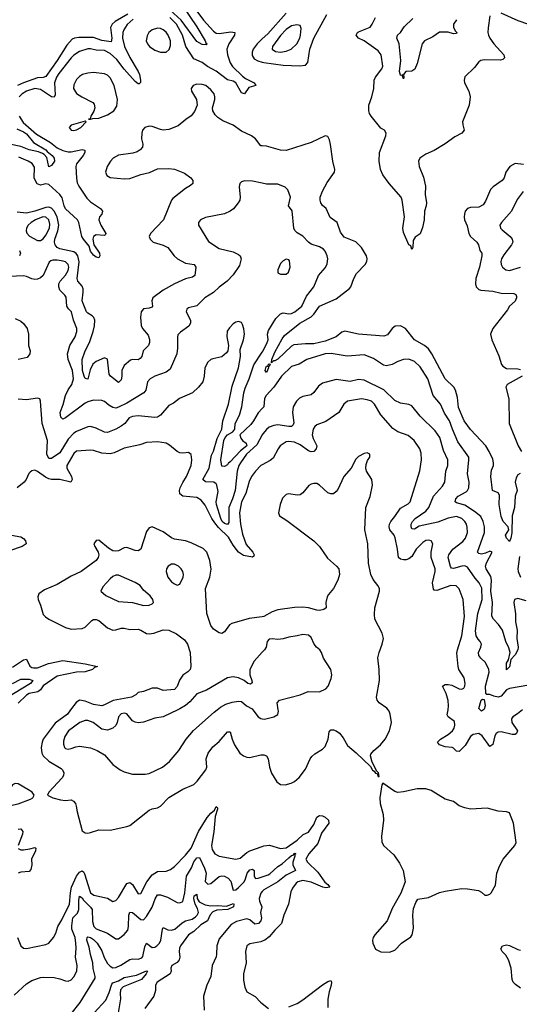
# Model space of a CAD drawing. Header units: inches. Extents: x 1843162 to 1959474, y 907081 to 1016326.
# Tile 117 of 256: x 1858262 to 1861841, y 977892 to 984942. Entities that reach past the tile are written whole.
import ezdxf

# ---------------------------------------------------------------- set-up
doc = ezdxf.new("R2010")
doc.units = ezdxf.units.IN
doc.header["$MEASUREMENT"] = 0
for name, color, linetype in [('B8957', 7, 'Continuous'), ('B8958', 7, 'Continuous'), ('B8967', 7, 'Continuous'), ('B8968', 7, 'Continuous')]:
    doc.layers.add(name, color=color, linetype=linetype)

msp = doc.modelspace()

# ---------------------------------------------------------------- linework, layer by layer
at = {"layer": 'B8957', "color": 5}
for points, elevation in [([(1858626.8, 980000), (1858604.2, 979970), (1858515.1, 979904.9), (1858430.7, 979790), (1858422, 979770), (1858415.8, 979730), (1858421.6, 979690), (1858430.8, 979670), (1858470, 979631.9), (1858560.1, 979580.1), (1858569.5, 979570), (1858577.4, 979550), (1858576.9, 979530), (1858567, 979513), (1858470.6, 979410), (1858461, 979390), (1858498.8, 979370), (1858555, 979355), (1858590, 979351.7), (1858630, 979355), (1858647.3, 979347.3), (1858660.9, 979330), (1858667.6, 979310), (1858672.7, 979270), (1858710, 979134), (1858730, 979118.7), (1858750, 979117.7), (1858770, 979123.2), (1858830, 979141.7), (1858910, 979139.7), (1859030, 979164.2), (1859050, 979173.1), (1859190, 979283.1), (1859210, 979291.6), (1859250, 979298.3), (1859269.8, 979310.2), (1859330, 979372.9), (1859430, 979432.3), (1859510, 979466.9), (1859533.3, 979490), (1859595.9, 979570), (1859601.8, 979590), (1859598.6, 979650), (1859611.3, 979690), (1859645.7, 979734.3), (1859690, 979773.2), (1859750, 979843.7), (1859770, 979842.8), (1859783, 979790), (1859799.8, 979750), (1859839.7, 979690), (1859864.2, 979670), (1859890, 979660.6), (1859910, 979659.3), (1859990, 979678), (1860000, 979678.6)], 620), ([(1859394.9, 980000), (1859290.2, 979949.8), (1859230, 979941.2), (1859150, 979912.9), (1859110, 979908), (1859090, 979911.6), (1859070, 979922.7), (1859030, 979970.6), (1859010, 979975.4), (1858990, 979971.5), (1858969.3, 979950), (1858961.1, 979910), (1858951.3, 979888.7), (1858930, 979869), (1858890, 979855.6), (1858850, 979861.4), (1858787.1, 979910), (1858750, 979924.1), (1858730, 979924.5), (1858693.4, 979910), (1858612.6, 979850), (1858585.2, 979810), (1858576, 979776), (1858575.4, 979755.4), (1858583.1, 979730), (1858590, 979723.1), (1858610, 979719.6), (1858630, 979722.8), (1858664, 979736), (1858690, 979739.6), (1858770, 979728.8), (1858817.3, 979710), (1858870, 979678.4), (1858930.3, 979610), (1858981.3, 979570), (1859010, 979555.5), (1859070, 979539), (1859160.1, 979539.9), (1859190, 979545.5), (1859285.1, 979590), (1859335.1, 979630), (1859402, 979710), (1859453.3, 979790), (1859507.8, 979852.2), (1859656.1, 979983.9), (1859676.5, 980000)], 640), ([(1859932.7, 980000), (1859970.7, 979950), (1859990, 979938.4), (1860000, 979936.9)], 640), ([(1858245.6, 978370), (1858270.3, 978310.3), (1858290, 978294.4), (1858310, 978291.8), (1858450, 978319.7), (1858470.5, 978329.5), (1858503.9, 978370), (1858519.7, 978400.3), (1858534.7, 978450), (1858563.9, 978496.1), (1858618.2, 978610), (1858625.4, 978690), (1858634.2, 978730), (1858670, 978810.1), (1858690, 978838.2), (1858710, 978848.4), (1858720, 978840), (1858727.2, 978827.2), (1858763.3, 978703.3), (1858770, 978689.4), (1858793.8, 978673.8), (1858891.8, 978651.8), (1858930, 978628), (1858950, 978634.3), (1858970, 978656.9), (1859030, 978756.3), (1859050, 978764.7), (1859071, 978750), (1859110, 978683.7), (1859130, 978686.4), (1859172.2, 978770), (1859210, 978819), (1859250, 978842.1), (1859310, 978846.2), (1859342.5, 978857.5), (1859370, 978879.1), (1859450, 978960.9), (1859490, 979011), (1859542.8, 979130), (1859603.7, 979230), (1859630, 979260.8), (1859657.8, 979282.2), (1859670, 979308.2), (1859678.2, 979298.2), (1859678.2, 979290), (1859662.7, 979237.3), (1859652.8, 979127.2), (1859637, 979030), (1859641.2, 979001.2), (1859660.7, 978970), (1859690, 978953), (1859810, 978931.3), (1859840.9, 978939.1), (1859890, 978979.8), (1859909.7, 978990), (1860000, 979021.9)], 580), ([(1858250, 979146.5), (1858270, 979148.3), (1858284.4, 979130), (1858283, 979110), (1858251.1, 979030)], 580), ([(1858250, 979008.2), (1858270, 978998.4), (1858290, 978998.3), (1858335.7, 979004.3), (1858370, 979015), (1858378, 979010), (1858375.9, 978990), (1858347, 978930), (1858350.1, 978890), (1858342.7, 978857.3), (1858330, 978841.9), (1858270, 978838.1), (1858250, 978831.6)], 580), ([(1858222.2, 977957.8), (1858310, 978037.7), (1858350, 978061.6), (1858410, 978083.1), (1858430, 978086), (1858510, 978083.7), (1858550, 978075.3), (1858590, 978059.5), (1858610, 978057.6), (1858630, 978066.4), (1858650, 978088.7), (1858671, 978129), (1858673.3, 978170), (1858661.3, 978230), (1858667.1, 978292.9), (1858664.9, 978330), (1858658.7, 978370), (1858634.5, 978430), (1858634.4, 978454.4), (1858642.7, 978510), (1858675.6, 978544.4), (1858686.2, 978570), (1858685.1, 978634.9), (1858690, 978666.7), (1858710, 978653.4), (1858718.5, 978638.5), (1858768.1, 978588.1), (1858780.5, 978570), (1858783.8, 978483.8), (1858792.5, 978450), (1858810, 978432.5), (1858890, 978400.7), (1858950, 978361.3), (1858970, 978361.3), (1859010, 978391.8), (1859036.1, 978423.9), (1859042, 978450), (1859043, 978530), (1859050, 978551.5), (1859070, 978549.3), (1859130, 978499.4), (1859150, 978495.8), (1859170, 978520.9), (1859210, 978588.2), (1859232.1, 978647.9), (1859250, 978675), (1859270, 978676.3), (1859319.6, 978659.6), (1859390, 978621.7), (1859410, 978618.9), (1859430, 978628.5), (1859445.3, 978690), (1859457.8, 978810), (1859492.6, 978870), (1859510, 978913), (1859530, 978940.5), (1859550, 978943.8), (1859586.3, 978866.3), (1859596.6, 978830), (1859591.3, 978771.3), (1859610, 978751.8), (1859630, 978756), (1859690, 978806.9), (1859710, 978812.1), (1859730, 978809.2), (1859755.8, 978795.8), (1859774.5, 978774.5), (1859790.3, 978710.3), (1859810, 978712.2), (1859830, 978727.1), (1859869.9, 978770), (1859880.1, 978790), (1859890.6, 978830), (1859910, 978854.5), (1859930, 978858.7), (1859940.6, 978850), (1859941.7, 978810), (1859950, 978793.4), (1859970, 978794.7), (1860000, 978805.1)], 560), ([(1860000, 978700), (1859990, 978688.4), (1859977.9, 978650), (1859980.8, 978630), (1859996.2, 978590), (1859986.4, 978550), (1859993.4, 978510), (1859988.6, 978490), (1859972.5, 978470), (1859946.9, 978466.9), (1859910, 978496.6), (1859890, 978505), (1859814.7, 978485.3), (1859777.7, 978462.3), (1859690, 978359.5), (1859673.8, 978310), (1859672.6, 978250), (1859668.2, 978231.8), (1859640.9, 978170), (1859630.3, 978090), (1859602.3, 978030), (1859578.7, 977950), (1859582.4, 977850)], 560), ([(1858630, 977824.1), (1858695.2, 977904.8), (1858801.6, 978078.4), (1858803.8, 978090), (1858787.2, 978147.2), (1858785.1, 978190), (1858768.1, 978248.1), (1858760.3, 978300.3), (1858743.7, 978350), (1858745, 978370), (1858750, 978375.9), (1858770, 978370.1), (1858790, 978356.9), (1858816.7, 978330), (1858850, 978275), (1858866.2, 978226.2), (1858890, 978183.6), (1858910, 978164.2), (1858930, 978154.1), (1858950, 978156.4), (1858986.9, 978173.1), (1859050, 978213.9), (1859070, 978217.8), (1859110, 978214.8), (1859136.3, 978223.7), (1859145, 978235), (1859157.3, 978302.7), (1859169.9, 978330.1), (1859210, 978299.2), (1859230, 978299.9), (1859244.7, 978310), (1859263.2, 978330), (1859272.4, 978350), (1859284.2, 978430), (1859290, 978442), (1859324.2, 978424.2), (1859350, 978421.9), (1859372.5, 978430), (1859425.3, 978474.7), (1859450, 978489.7), (1859497.5, 978502.5), (1859522.1, 978517.9), (1859534.1, 978530), (1859542.6, 978550), (1859536.8, 978576.8), (1859519.3, 978610), (1859510, 978649.2), (1859512.5, 978667.5), (1859530, 978681), (1859534.3, 978650), (1859546.8, 978626.8), (1859590, 978603.8), (1859630, 978597.3), (1859680, 978600), (1859744.3, 978595.7), (1859793, 978613), (1859796.5, 978610), (1859794, 978590), (1859754, 978570), (1859674.5, 978565.5), (1859646, 978554), (1859626.7, 978533.3), (1859607.6, 978490), (1859558.8, 978461.2), (1859510, 978413.7), (1859472.1, 978390), (1859414.3, 978310), (1859406.8, 978293.2), (1859403.3, 978270), (1859409.7, 978230), (1859404.9, 978210), (1859388.8, 978191.2), (1859352.3, 978170), (1859345.1, 978150), (1859346.8, 978130), (1859339, 978110), (1859246.4, 978050), (1859234, 978030), (1859234.8, 977990), (1859222.8, 977950), (1859157.6, 977862.4)], 540), ([(1860000, 978343.1), (1859990, 978339.1), (1859910, 978324.4), (1859889.2, 978310), (1859880.6, 978270), (1859885.4, 978190), (1859866, 978110), (1859865.3, 978065.3), (1859873.8, 978013.8), (1859890, 977981.6), (1859948.3, 977948.3), (1859987.7, 977907.7), (1860000, 977897.8)], 580), ([(1858796.2, 977830), (1858878.2, 977921.8), (1858904, 977976), (1858922.8, 978037.2), (1858930, 978045.8), (1858970, 978059.8), (1859010, 978083.7), (1859099.2, 978100.8), (1859170, 978132.6), (1859177.3, 978130), (1859168, 978110), (1859133.4, 978070), (1859004, 978016), (1858985.1, 977994.9), (1858980.9, 977970), (1858984.1, 977930), (1858967, 977830)], 520)]:
    msp.add_lwpolyline(points, dxfattribs=dict(at, elevation=elevation))
at = {"layer": 'B8957', "color": 5, "elevation": 620}
msp.add_lwpolyline([(1858230, 979471.9), (1858210, 979462.7), (1858201, 979450), (1858161.1, 979350), (1858167.9, 979327.9), (1858178, 979318), (1858195.1, 979315.1), (1858250, 979326.6), (1858339.2, 979360.8), (1858356, 979370), (1858366.6, 979390), (1858352, 979410), (1858321.3, 979430), (1858250, 979469.9)], close=True, dxfattribs=at)
at = {"layer": 'B8958', "color": 5}
for points, elevation in [([(1859425.1, 985045.1), (1859531.8, 984890), (1859591.1, 984790), (1859595.6, 984775.6), (1859604.9, 984770), (1859598.3, 984761.7), (1859570, 984764.5), (1859530, 984786.8), (1859419.5, 984939.5), (1859314.2, 985034.2)], 460), ([(1859480.3, 985070), (1859579.2, 984939.2), (1859650, 984859.8), (1859670, 984846.6), (1859690, 984843.1), (1859774.9, 984854.9), (1859802.4, 984850), (1859800.6, 984830), (1859760.9, 984770), (1859745.1, 984730), (1859750.5, 984690), (1859770, 984632.9), (1859786.8, 984606.8), (1859857.5, 984537.5), (1859879.8, 984519.8), (1859940.6, 984490), (1859954, 984470), (1859903, 984457), (1859872.7, 984410), (1859850, 984419.3), (1859810.6, 984490.6), (1859790, 984501.2), (1859750, 984510.7), (1859670, 984573.6), (1859607.1, 984607.1), (1859570, 984634.8), (1859510, 984660.8), (1859452.1, 984750), (1859429.2, 984830), (1859384.5, 984910), (1859337.6, 984957.6)], 480), ([(1859037.4, 984982.6), (1858946, 984930), (1858923.9, 984910), (1858913.3, 984886.7), (1858921.5, 984810), (1858916.5, 984783.5), (1858850, 984792.5), (1858790, 984813.4), (1858686.6, 984813.4), (1858654.9, 984810), (1858636.9, 984803.1), (1858599.3, 984760.7), (1858529.6, 984650), (1858450, 984535.7), (1858431.3, 984528.7), (1858390, 984525.4), (1858288.6, 984490), (1858247.3, 984470)], 460), ([(1859074.4, 984945.6), (1859032.6, 984907.4), (1859007.8, 984870), (1859000.7, 984850), (1858997.6, 984810), (1859013.1, 984750), (1859050.1, 984670.1), (1859111.6, 984571.6), (1859120.1, 984550), (1859128, 984510), (1859127.1, 984492.9), (1859116.7, 984483.3), (1859110, 984482.6), (1859090, 984499.4), (1859010, 984588.6), (1858957.3, 984657.3), (1858910, 984700.4), (1858870, 984720.7), (1858810, 984722.9), (1858770, 984733.1), (1858750, 984733.3), (1858690, 984714.4), (1858650, 984688.9), (1858630, 984669.3), (1858542.4, 984557.6), (1858525.9, 984530), (1858512.3, 984490), (1858515.4, 984404.6), (1858510, 984387.1), (1858490, 984388.9), (1858410, 984442.8), (1858370, 984448.3), (1858310, 984429.2), (1858279.6, 984410), (1858259.4, 984390)], 480), ([(1860000, 984804.7), (1859963.9, 984770), (1859934, 984730), (1859926.2, 984710), (1859926.5, 984686.5), (1859942.7, 984662.7), (1859967.9, 984647.9), (1860000, 984638.7)], 520), ([(1860000, 984038.6), (1859990, 984039.5), (1859950, 984089.7), (1859921.3, 984110), (1859850, 984143.5), (1859790, 984186), (1859717.2, 984217.2), (1859681.3, 984241.3), (1859661.6, 984261.6), (1859646.2, 984290), (1859644, 984310), (1859659.6, 984370), (1859660.8, 984390), (1859654.5, 984410), (1859630, 984439.9), (1859594.6, 984470), (1859570, 984478.6), (1859530, 984479.6), (1859503.6, 984470), (1859490.2, 984450), (1859492.1, 984430), (1859528.1, 984370), (1859532.9, 984330), (1859515.1, 984284.9), (1859490, 984254), (1859451.7, 984228.3), (1859397.5, 984182.5), (1859330, 984155), (1859290, 984151.8), (1859270, 984155.5), (1859210, 984178.1), (1859190, 984179.3), (1859158.3, 984170), (1859141.8, 984150), (1859136.1, 984130), (1859135.1, 984090), (1859145, 984050), (1859141.4, 984030), (1859125.6, 984010), (1859103.4, 983996.6), (1859073.3, 983986.7), (1858970, 983971.9), (1858930.8, 983950), (1858912.1, 983930), (1858887.9, 983890), (1858877.3, 983850), (1858885.3, 983825.3), (1858910, 983811.4), (1859010, 983802.4), (1859050, 983804.4), (1859130, 983833.3), (1859192.6, 983847.4), (1859250, 983874.6), (1859330, 983877.5), (1859370, 983872), (1859443.4, 983843.4), (1859488, 983810), (1859502, 983790), (1859502.8, 983777.2), (1859502.8, 983770), (1859485.3, 983754.7), (1859450, 983732.6), (1859358.9, 983661.1), (1859350.3, 983650), (1859292, 983508), (1859198, 983410), (1859190.4, 983390), (1859197.1, 983370), (1859219.1, 983350), (1859290, 983327.4), (1859323, 983310), (1859368.4, 983250), (1859392.7, 983230), (1859450, 983198), (1859510.6, 983190), (1859524.4, 983170), (1859516.2, 983110), (1859501, 983099), (1859450, 983085.7), (1859370, 983049.9), (1859290, 983005), (1859216, 982950), (1859208.3, 982930), (1859213, 982890), (1859210, 982883.6), (1859190, 982875.5), (1859150, 982870.6), (1859131.1, 982850), (1859127.3, 982812.7), (1859131.4, 982751.4), (1859141.8, 982730), (1859182.6, 982682.6), (1859192.9, 982652.9), (1859192.6, 982630), (1859184.3, 982610), (1859145.4, 982570), (1859135.8, 982530), (1859124.9, 982515.1), (1859110, 982506), (1859070, 982508.9), (1859056.2, 982503.8), (1859010, 982465.8), (1858993.8, 982430), (1858994.7, 982390), (1858990, 982364.4), (1858970, 982344.8), (1858912.5, 982390), (1858903.7, 982403.7), (1858890.9, 982510.9), (1858870, 982521.5), (1858810, 982495.4), (1858785.5, 982474.5), (1858766.3, 982433.7), (1858750, 982368.9), (1858730, 982373.3), (1858723.1, 982390), (1858712.1, 982430), (1858708.6, 982510), (1858731, 982570), (1858761.6, 982630), (1858788.8, 982710), (1858797.7, 982750), (1858799.9, 982790), (1858792.8, 982810), (1858781.8, 982821.8), (1858750, 982839.5), (1858739.9, 982850), (1858715.7, 982910), (1858710.4, 982930), (1858717.8, 982990), (1858715.9, 983015.9), (1858710, 983034.2), (1858677.9, 983070), (1858673.7, 983090), (1858688.6, 983208.6), (1858678.4, 983250), (1858667.4, 983267.4), (1858650, 983280.9), (1858550, 983300.5), (1858530.6, 983310.6), (1858515.7, 983330), (1858511.5, 983350), (1858514.6, 983370), (1858536.3, 983430), (1858543.5, 983470), (1858530, 983529.8), (1858509.9, 983570), (1858490, 983592.7), (1858470, 983600.5), (1858450, 983598.1), (1858369.9, 983569.9), (1858310, 983557.5), (1858244, 983564)], 520), ([(1858257.1, 984250), (1858285.8, 984205.8), (1858381.4, 984121.4), (1858482.1, 984062.1), (1858530, 984025.1), (1858570, 984004.9), (1858610, 983996.1), (1858630, 983996.3), (1858710, 984011.4), (1858728.5, 984008.5), (1858727.5, 983990), (1858715.7, 983970), (1858668.5, 983910), (1858665, 983890), (1858668, 983808), (1858674.7, 983774.7), (1858685.8, 983750), (1858743.6, 983663.6), (1858770, 983637.4), (1858841.1, 983590), (1858855.3, 983570), (1858850.4, 983550), (1858834.4, 983530), (1858827.9, 983510), (1858843.5, 983470), (1858878.3, 983410), (1858877.1, 983402.9), (1858870, 983396.2), (1858810, 983402.6), (1858789.6, 983390.4), (1858785, 983370), (1858792, 983330), (1858833.8, 983270), (1858836.6, 983250), (1858830, 983237.4), (1858810, 983242.2), (1858790, 983256.8), (1858770, 983285), (1858759.4, 983319.4), (1858718.6, 983370), (1858707.7, 983390), (1858685.7, 983490), (1858675.6, 983510), (1858590, 983586.8), (1858579.6, 983610), (1858566.3, 983666.3), (1858550.1, 983690.1), (1858470, 983760.8), (1858450, 983766.5), (1858410, 983757.2), (1858387.2, 983767.2), (1858366.8, 983806.8), (1858367, 983887), (1858352.3, 983912.3), (1858323.1, 983930), (1858256.7, 983956.7)], 480), ([(1858241.1, 984161.1), (1858290, 984138.1), (1858310, 984123.5), (1858362, 984062), (1858450, 984010.1), (1858458.4, 983998.4), (1858495.3, 983970), (1858510.1, 983950), (1858511.3, 983930), (1858490, 983898), (1858470, 983888.7), (1858455.4, 983955.4), (1858437.3, 983977.3), (1858424.3, 983984.3), (1858396.6, 983996.7), (1858330, 984010.8), (1858270, 984034.1), (1858190, 984050.4)], 460), ([(1860000, 983770.9), (1859930, 983786.9), (1859872.3, 983787.7), (1859850, 983782), (1859838, 983770), (1859833.7, 983746.3), (1859841.6, 983670), (1859838.4, 983650), (1859828, 983630), (1859793.2, 983586.8), (1859770, 983569.8), (1859730, 983550.8), (1859594, 983526), (1859556.4, 983510), (1859542.4, 983490), (1859543.1, 983470), (1859614.8, 983354.8), (1859690, 983303.1), (1859790, 983280.8), (1859830, 983260.3), (1859841.3, 983250), (1859848.5, 983230), (1859837.4, 983182.6), (1859790, 983116.2), (1859748.7, 983070), (1859690, 983026.4), (1859650, 982988.7), (1859588.7, 982950), (1859530, 982893.7), (1859470, 982877.6), (1859459.5, 982870), (1859453.8, 982850), (1859484.9, 982790), (1859485.5, 982770), (1859472.4, 982747.6), (1859414.6, 982705.4), (1859395.6, 982684.4), (1859391.2, 982668.8), (1859391.6, 982590), (1859386.8, 982550), (1859339.3, 982440.7), (1859310, 982418.2), (1859230, 982389.8), (1859196.9, 982370), (1859178.2, 982350), (1859166.2, 982290), (1859150.8, 982269.2), (1859030, 982196.8), (1858970, 982167), (1858950, 982161.3), (1858930, 982164.9), (1858900.9, 982180.9), (1858870, 982207.9), (1858850, 982216), (1858790, 982217), (1858750, 982205.9), (1858730, 982195), (1858590, 982091.1), (1858570, 982082.4), (1858556.6, 982096.6), (1858552, 982130), (1858573.8, 982186.2), (1858589.3, 982250), (1858608.4, 982291.6), (1858634.9, 982330), (1858648.6, 982370), (1858640.2, 982430), (1858608.2, 982510), (1858605.2, 982550), (1858622.3, 982610), (1858659.1, 982670), (1858672, 982710), (1858670.6, 982730), (1858646.5, 982790), (1858633.5, 982850), (1858610.9, 982870.9), (1858600.2, 982890), (1858594.5, 982954.5), (1858586.3, 982970), (1858550, 983006), (1858541.5, 983030), (1858542.4, 983050), (1858551.8, 983070), (1858590, 983112), (1858610, 983146), (1858614, 983170), (1858610.4, 983190), (1858590, 983208.5), (1858573.6, 983213.6), (1858530, 983220.8), (1858500, 983220), (1858484.4, 983215.6), (1858473.9, 983206.1), (1858430.1, 983109.9), (1858410, 983092.8), (1858390, 983083.4), (1858370, 983081.4), (1858350, 983085.8), (1858310, 983103.5), (1858290, 983107), (1858190, 983103.1)], 540), ([(1858261, 983290), (1858268.1, 983270), (1858259.5, 983250)], 520), ([(1858230, 982801.3), (1858270, 982784), (1858290, 982767), (1858314.9, 982730), (1858326, 982690), (1858325.3, 982610), (1858336.5, 982570), (1858335.8, 982550), (1858315.9, 982524.1), (1858250, 982507.8)], 540), ([(1860000, 981969.7), (1859961.3, 981898.7), (1859886.1, 981830), (1859844, 981770), (1859831.9, 981750), (1859818.7, 981710), (1859806.3, 981570), (1859786.8, 981510), (1859760.7, 981450), (1859759, 981341), (1859750, 981328.2), (1859730, 981333.5), (1859712.3, 981350), (1859701.9, 981370), (1859672.3, 981470), (1859670.3, 981490), (1859683.7, 981563.7), (1859675.2, 981610), (1859670, 981619.7), (1859651.8, 981630), (1859592.3, 981632.3), (1859572.9, 981650), (1859618.3, 981730), (1859636.4, 981823.6), (1859650, 981851.5), (1859675.9, 981944.1), (1859709.4, 982010), (1859717.5, 982070), (1859757.3, 982190), (1859783, 982317), (1859830.4, 982450), (1859842.9, 982530), (1859840.7, 982579.3), (1859866, 982650), (1859871.1, 982690), (1859868.3, 982728.3), (1859858.3, 982758.3), (1859850, 982773.2), (1859830, 982782), (1859810, 982776.9), (1859790, 982763.6), (1859764.1, 982735.9), (1859749.2, 982710.8), (1859746.1, 982673.9), (1859758.3, 982610), (1859753.4, 982570), (1859744.3, 982555.7), (1859710, 982528.7), (1859645.5, 982514.5), (1859630, 982508.3), (1859608.7, 982490), (1859587.8, 982450), (1859584, 982390), (1859574.6, 982350), (1859543.1, 982310), (1859499.3, 982270), (1859406, 982230), (1859363.8, 982196.2), (1859330, 982179.3), (1859270.4, 982110), (1859250, 982096.3), (1859230, 982092.6), (1859110, 982104.4), (1859070, 982101.5), (1859046, 982090), (1859014.7, 982050), (1858990, 982032.2), (1858950, 982009.2), (1858890, 981986.3), (1858870, 981988.2), (1858810, 982017.7), (1858770, 982029.8), (1858750, 982027.6), (1858670, 981993.5), (1858650, 981982.2), (1858610, 981939.3), (1858550, 981839.9), (1858490, 981799.8), (1858470, 981801.1), (1858456.7, 981830), (1858461.2, 981930), (1858422.2, 982050), (1858411.5, 982211.5), (1858406.3, 982226.3), (1858390, 982232.8), (1858310, 982218.9), (1858250, 982224.5)], 560), ([(1860000, 982158.4), (1859970, 982127.6), (1859937.8, 982070), (1859916.6, 982043.4), (1859839.1, 981970), (1859845.6, 981945.6), (1859857.8, 981930), (1859883.4, 981910), (1859888.4, 981890), (1859844.8, 981855.2), (1859770, 981775.6), (1859754.9, 981765.1), (1859750, 981755.6), (1859730, 981742.7), (1859710, 981746), (1859702.1, 981790), (1859725.1, 981930), (1859733.3, 981950), (1859749.9, 981970), (1859788.1, 981991.9), (1859803, 982010), (1859805.8, 982050), (1859836.7, 982110), (1859853.3, 982170), (1859867.4, 982270), (1859876.3, 982303.7), (1859905.3, 982370), (1859938.1, 982470), (1860000, 982562.1)], 540), ([(1860000, 981754.4), (1859990, 981748.9), (1859950, 981709.8), (1859921.4, 981670), (1859904.7, 981635.3), (1859881.2, 981550), (1859850.1, 981489.9), (1859835.7, 981410), (1859843.1, 981330), (1859857.8, 981257.8), (1859885.2, 981185.2), (1859932.3, 981130), (1859942.4, 981110), (1859940, 981100), (1859930, 981092.8), (1859865.4, 981105.4), (1859830, 981128.4), (1859790, 981179.8), (1859757.4, 981237.5), (1859686.1, 981306.1), (1859659.4, 981339.4), (1859638.3, 981370), (1859590, 981467), (1859562.4, 981502.4), (1859530, 981521.8), (1859430, 981529.1), (1859410, 981547.1), (1859407.1, 981570), (1859412.5, 981590), (1859430, 981627.7), (1859457, 981670), (1859489.8, 981750), (1859495.6, 981790), (1859490, 981828.7), (1859470, 981843.7), (1859430, 981837.6), (1859410, 981840.5), (1859390, 981849.7), (1859335.8, 981895.8), (1859310, 981908.9), (1859250, 981919.8), (1859170, 981915.5), (1859121.8, 981898.2), (1859010, 981874), (1858938.4, 981841.6), (1858910, 981833.4), (1858850, 981837.3), (1858790, 981858), (1858770, 981859.8), (1858670, 981852.5), (1858650, 981836.4), (1858600.3, 981750), (1858600.2, 981730), (1858634.1, 981670), (1858638.5, 981650), (1858628.9, 981631.1), (1858550, 981649.2), (1858490, 981649), (1858470, 981653.4), (1858445.7, 981665.7), (1858390, 981707.9), (1858370, 981715.4), (1858350, 981711.3), (1858337.6, 981702.4), (1858327.8, 981692.2), (1858309, 981650), (1858294.6, 981630), (1858244.2, 981590)], 580), ([(1860000, 980667.1), (1859905.5, 980654.5), (1859780.7, 980619.3), (1859764.9, 980610), (1859730, 980559.5), (1859710, 980547.6), (1859690, 980551.3), (1859650, 980578.9), (1859630, 980604.2), (1859602.5, 980690), (1859591.9, 980868.1), (1859624.6, 980950), (1859632.4, 981007.6), (1859623.8, 981070), (1859601.4, 981130), (1859575.7, 981155.7), (1859490, 981197.3), (1859450, 981211.5), (1859370, 981223.4), (1859350, 981232.5), (1859290, 981275.1), (1859210, 981311), (1859190, 981303), (1859170, 981277), (1859130.3, 981150), (1859110, 981139.7), (1859090, 981142.2), (1859030, 981162.4), (1859010, 981160.4), (1858970, 981139.8), (1858950, 981136), (1858930, 981139.7), (1858897.8, 981157.8), (1858830, 981215.1), (1858810, 981212.7), (1858793.4, 981190), (1858799.3, 981170), (1858823.1, 981130), (1858828.5, 981110), (1858823.7, 981090), (1858808.8, 981070), (1858701.5, 980990), (1858630, 980956.5), (1858530, 980897.7), (1858439.7, 980860.3), (1858399.5, 980830), (1858392, 980810), (1858393.4, 980790), (1858411.3, 980750), (1858430, 980683.7), (1858446.2, 980666.2), (1858470, 980650.2), (1858590, 980589.4), (1858630, 980578.6), (1858710, 980583.8), (1858730, 980592.9), (1858779.7, 980640.3), (1858790, 980646.1), (1858810, 980647.4), (1858830, 980639), (1858890, 980587.8), (1858930, 980571.6), (1858950, 980572.3), (1858990, 980585.9), (1859010, 980586), (1859050, 980575.8), (1859110, 980577.4), (1859130.6, 980570.6), (1859170, 980547.7), (1859190, 980544.8), (1859223.7, 980550), (1859290, 980572.6), (1859330, 980571), (1859384.6, 980544.6), (1859441.8, 980501.8), (1859464.9, 980470), (1859482.8, 980410), (1859488.9, 980310), (1859482, 980290), (1859466.5, 980273.5), (1859430, 980248), (1859406.5, 980213.5), (1859390, 980168.3), (1859370, 980144.8), (1859290, 980138.8), (1859250, 980155.8), (1859210, 980155.1), (1859150, 980132.8), (1859110, 980123.6), (1859092.9, 980107.1), (1859063, 980090), (1858932, 980068), (1858870, 980035.5), (1858850, 980029.8), (1858790, 980038.9), (1858730, 980062.8), (1858690, 980068.5), (1858666.9, 980053.1), (1858626.8, 980000)], 620), ([(1858150, 981260.8), (1858270, 981240.2), (1858290, 981226.3), (1858302.8, 981210), (1858308.9, 981190), (1858280.4, 981170), (1858190, 981138)], 580), ([(1860000, 980412.4), (1859941.7, 980350), (1859911.4, 980290), (1859910.2, 980250), (1859926, 980210), (1859927.1, 980192.9), (1859914.9, 980185.1), (1859897.2, 980190), (1859869.4, 980210), (1859828.7, 980230), (1859790, 980237.6), (1859750, 980229.6), (1859599.6, 980140.4), (1859530, 980114), (1859481.5, 980058.5), (1859450, 980032.1), (1859410, 980007.2), (1859394.9, 980000)], 640), ([(1858210, 980305.1), (1858290, 980359.1), (1858310, 980363.2), (1858333.5, 980313.5), (1858350, 980302.6), (1858361.3, 980301.3), (1858390, 980302.3), (1858467.6, 980332.4), (1858570, 980353.2), (1858730.5, 980330.5), (1858818.8, 980310), (1858796.7, 980303.3), (1858783.1, 980290), (1858730, 980271.9), (1858670, 980271.2), (1858530, 980242.2), (1858430, 980171.7), (1858410, 980144.6), (1858391.3, 980130), (1858330, 980116.9), (1858310, 980105.9), (1858251.8, 980048.2)], 580), ([(1858210, 980190.1), (1858270, 980220.1), (1858330, 980221), (1858355.9, 980210), (1858338.9, 980190), (1858026.6, 980000)], 560), ([(1859676.5, 980000), (1859700.8, 980019.2), (1859739, 980041), (1859784.4, 980055.6), (1859830, 980062), (1859850, 980059.1), (1859887.3, 980030), (1859927.2, 980007.2), (1859932.7, 980000)], 640)]:
    msp.add_lwpolyline(points, dxfattribs=dict(at, elevation=elevation))
for points, elevation in [([(1859250, 984882), (1859210, 984869.1), (1859187.3, 984850), (1859174, 984825.9), (1859169, 984790), (1859177.3, 984770), (1859192.8, 984750), (1859230, 984723.5), (1859270, 984709.5), (1859310, 984709.4), (1859332.6, 984727.4), (1859342.6, 984757.4), (1859341.7, 984790), (1859325.9, 984830), (1859310, 984852.4), (1859290, 984869.9), (1859270, 984879.2)], 520), ([(1858790, 984563.2), (1858750, 984559.9), (1858711.7, 984550), (1858690, 984535.8), (1858670, 984514.9), (1858650, 984475.8), (1858648.6, 984448.6), (1858670, 984414.2), (1858706.2, 984390), (1858786.5, 984350), (1858796.3, 984336.3), (1858799.7, 984310), (1858793.4, 984286.6), (1858770.6, 984250), (1858767.7, 984232.3), (1858754, 984230), (1858770, 984228.5), (1858785.6, 984234.4), (1858830, 984237.8), (1858890, 984260.9), (1858937.2, 984290), (1858957.7, 984322.3), (1858961.4, 984370), (1858938, 984470), (1858910, 984524.9), (1858890, 984545), (1858870, 984554.9)], 520), ([(1858730, 984214.5), (1858630, 984185.6), (1858615.8, 984170), (1858630, 984150.5), (1858650, 984147.5), (1858670, 984152.8), (1858700.5, 984170), (1858739, 984210)], 520), ([(1858428.9, 983530), (1858376.3, 983510), (1858343, 983490), (1858323, 983470), (1858311.8, 983450), (1858308.6, 983430), (1858313.9, 983413.9), (1858332.5, 983392.5), (1858390, 983360.8), (1858410, 983361.5), (1858430, 983374), (1858450, 983399.8), (1858475, 983450), (1858478.4, 983478.4), (1858471.5, 983510), (1858450, 983528.8)], 540), ([(1859350, 981044.2), (1859326.4, 981030), (1859312.4, 981010), (1859310.4, 980990), (1859323.7, 980950), (1859350, 980918), (1859370, 980902), (1859390, 980893.4), (1859410, 980900.7), (1859432.1, 980950), (1859434.7, 980970), (1859431.1, 980990), (1859419.7, 981010), (1859398.4, 981030), (1859370, 981043.5)], 640), ([(1858970, 980965.1), (1858950, 980963.5), (1858930, 980954.5), (1858910, 980938.3), (1858858.3, 980881.7), (1858842.8, 980850), (1858878.2, 980818.2), (1858970, 980776.5), (1859070, 980768.8), (1859150, 980747), (1859190, 980748.7), (1859210, 980759.1), (1859219.5, 980770), (1859215.1, 980790), (1859196.5, 980816.5), (1859150, 980856.9), (1859124.2, 980890), (1859090, 980911.2)], 640)]:
    msp.add_lwpolyline(points, close=True, dxfattribs=dict(at, elevation=elevation))
at = {"layer": 'B8967', "color": 5}
for points, elevation in [([(1860000, 979936.9), (1860014.6, 979934.6), (1860082, 979950), (1860111.9, 979968.1), (1860115.1, 979990), (1860113.5, 980000)], 640), ([(1860000, 979678.6), (1860010, 979679.1), (1860030.9, 979670.9), (1860042, 979650), (1860051.5, 979590), (1860066.4, 979546.4), (1860104.4, 979484.4), (1860130, 979466), (1860163.4, 979463.4), (1860205.7, 979474.3), (1860230, 979487.2), (1860263.2, 979516.8), (1860310, 979575.8), (1860341.9, 979650), (1860354, 979666), (1860375.3, 979684.7), (1860430, 979718.1), (1860450, 979737.5), (1860472, 979790), (1860477.6, 979842.4), (1860490, 979856.5), (1860510, 979857.5), (1860530, 979850.2), (1860552.8, 979832.8), (1860579.4, 979799.4), (1860610, 979744.2), (1860673.1, 979693.1), (1860774, 979594), (1860790, 979567.3), (1860802, 979562), (1860810, 979546.8), (1860823.6, 979543.6), (1860830, 979522), (1860838, 979522), (1860832.7, 979550), (1860821.2, 979561.2), (1860786.6, 979626.6), (1860775.1, 979670), (1860777.5, 979682.5), (1860798, 979710), (1860847.6, 979750), (1860880.5, 979790), (1860910, 979850.8), (1860924.4, 979910), (1860916, 979970), (1860908.2, 979990), (1860900.3, 980000)], 620), ([(1861863.4, 980000), (1861828.7, 979971.3), (1861794.6, 979950), (1861783.6, 979936.4), (1861786.5, 979910), (1861828.2, 979850), (1861820.9, 979830), (1861810, 979822.9), (1861790, 979822.8), (1861710, 979842), (1861690, 979840.9), (1861675.6, 979830), (1861665.9, 979814.1), (1861650, 979751.5), (1861630, 979736.8), (1861574.8, 979814.8), (1861550, 979829.8), (1861510, 979824.1), (1861490, 979810.5), (1861453.9, 979746.1), (1861410, 979702.7), (1861390, 979704), (1861370, 979725), (1861358.7, 979730), (1861310, 979735.9), (1861268.5, 979750), (1861254.5, 979770), (1861275.3, 979790), (1861330, 979823.3), (1861361.8, 979850), (1861374.1, 979870), (1861379.9, 979890), (1861376.3, 979916.3), (1861331.5, 979950), (1861325, 979965), (1861330.1, 980000)], 580), ([(1861584.4, 980000), (1861570, 979989.7), (1861559.7, 980000)], 560), ([(1860000, 979021.9), (1860010, 979025.5), (1860050.2, 979030.2), (1860130, 979008), (1860170, 979011.9), (1860250, 979066.1), (1860292.9, 979107.1), (1860330, 979125.2), (1860370, 979180.4), (1860390, 979231.5), (1860410, 979243.2), (1860430, 979241.6), (1860450, 979232.6), (1860474, 979210), (1860476.3, 979190), (1860423.7, 979116.3), (1860396.8, 979043.2), (1860333.1, 978970), (1860311, 978930), (1860324.7, 978910), (1860396.9, 978836.9), (1860447.4, 978767.4), (1860470.2, 978750), (1860484.4, 978730), (1860454.3, 978725.6), (1860432.8, 978730), (1860350, 978766.1), (1860290, 978778.5), (1860254.4, 978770), (1860241.8, 978758.2), (1860215.8, 978724.2), (1860203.6, 978696.4), (1860188.6, 978610), (1860155.2, 978530), (1860136.9, 978470), (1860090, 978423.5), (1860050, 978374.8), (1860016.9, 978350), (1860000, 978343.1)], 580), ([(1860000, 978805.1), (1860040.8, 978819.2), (1860054.1, 978825.9), (1860110, 978879.7), (1860142.8, 978897.2), (1860190, 978941.7), (1860210, 978957), (1860220.7, 978959.3), (1860230, 978972.1), (1860233, 978973), (1860239.1, 978970), (1860233, 978967), (1860233.7, 978953.7), (1860217.6, 978910), (1860217.3, 978890), (1860236.5, 978850), (1860170, 978815.4), (1860111.7, 978768.3), (1860010, 978711.5), (1860000, 978700)], 560), ([(1861850, 978007.9), (1861812.8, 978032.8), (1861797.7, 978050), (1861788.7, 978070), (1861783.2, 978150), (1861762.8, 978210), (1861744.5, 978244.5), (1861719.1, 978270), (1861708.7, 978290), (1861720.5, 978310), (1861750, 978317.3), (1861770, 978312.6), (1861830, 978283.9), (1861850, 978279.7)], 580), ([(1860190, 977873.5), (1860250, 977898.4), (1860290, 977923.8), (1860430, 978031.6), (1860470, 978055.6), (1860490, 978061.6), (1860495, 978050), (1860493.7, 978030), (1860478.5, 977981.5), (1860468.8, 977928.8), (1860470.2, 977870.2)], 580), ([(1860000, 977897.8), (1860043, 977863)], 580)]:
    msp.add_lwpolyline(points, dxfattribs=dict(at, elevation=elevation))
at = {"layer": 'B8967', "color": 5, "elevation": 620}
msp.add_lwpolyline([(1860863.6, 979476.4), (1860856, 979464), (1860842.6, 979370), (1860844.6, 979330), (1860864.4, 979250), (1860868, 979210), (1860853.8, 979093.8), (1860856, 979056), (1860869, 979029), (1860942.9, 978962.9), (1860982.5, 978902.5), (1861008.9, 978850), (1861022.4, 978770), (1860991.9, 978688.1), (1860930, 978577.2), (1860893.7, 978490), (1860806.4, 978390), (1860793, 978370), (1860788, 978350), (1860790.5, 978330), (1860810, 978287.7), (1860850, 978268.4), (1860910, 978264.2), (1860950, 978278.7), (1860995.8, 978330), (1861064.9, 978375.1), (1861072.4, 978390), (1861082.5, 978437.5), (1861078.3, 978530), (1861082.6, 978577.4), (1861098.7, 978621.3), (1861114.5, 978645.5), (1861190, 978657), (1861270, 978691.8), (1861310, 978703.1), (1861430, 978720.4), (1861470, 978719.1), (1861547.5, 978707.5), (1861570, 978696), (1861594.4, 978674.4), (1861610, 978673.4), (1861630, 978681.6), (1861638.4, 978690), (1861670, 978746), (1861679.7, 978830), (1861699.2, 978880.8), (1861725.4, 978930), (1861809.8, 979030), (1861818.1, 979050), (1861798, 979190), (1861770, 979262), (1861749.5, 979269.5), (1861690, 979275.4), (1861610, 979295.3), (1861490, 979289.6), (1861450, 979298.7), (1861410, 979313.6), (1861370, 979343), (1861310, 979359.7), (1861210, 979423), (1861170, 979433.7), (1861110, 979434.8), (1861010, 979412.4), (1860970, 979409.6), (1860950, 979415.6)], close=True, dxfattribs=at)
at = {"layer": 'B8968', "color": 5}
for points, elevation in [([(1860170, 984989), (1860038.4, 984841.6), (1860000, 984804.7)], 520), ([(1860000, 984638.7), (1860010, 984635.8), (1860150, 984617.2), (1860267.6, 984612.4), (1860310, 984617.1), (1860325.7, 984634.3), (1860340.8, 984730), (1860368.2, 984810), (1860462, 984978)], 520), ([(1861630.4, 984970), (1861617.3, 984882.7), (1861615.8, 984850), (1861620.3, 984830), (1861629, 984810), (1861658.5, 984770), (1861730.2, 984690), (1861735.8, 984670), (1861722, 984658), (1861706.8, 984653.2), (1861590, 984653.8), (1861564, 984650), (1861550, 984639.5), (1861520.2, 984599.8), (1861450, 984532.7), (1861444.9, 984510), (1861447.9, 984490), (1861478, 984430), (1861488.6, 984390), (1861481, 984330), (1861434.6, 984210), (1861435.1, 984190), (1861446, 984150), (1861428.5, 984130), (1861377.7, 984102.3), (1861310, 984052.2), (1861230, 984005.8), (1861170, 983979.8), (1861127.8, 983950), (1861119.8, 983930), (1861124.1, 983890), (1861153.6, 983813.6), (1861168.9, 983750), (1861165.5, 983690), (1861174.9, 983630), (1861173.6, 983610), (1861161.5, 983570), (1861158.3, 983510), (1861146.2, 983453.8), (1861130, 983409), (1861095.3, 983384.7), (1861079.8, 983360.2), (1861077.3, 983310), (1861070, 983295.3), (1861063.2, 983323.2), (1861050, 983329.6), (1861010, 983417.2), (1861007.5, 983450), (1861019.3, 983530), (1861001.1, 983650), (1860994.3, 983670), (1860908.2, 983770), (1860863, 983830), (1860847.1, 983870), (1860836.4, 983930), (1860840.3, 983990), (1860885.8, 984110), (1860886.6, 984130), (1860876.2, 984150), (1860850, 984166.3), (1860780.5, 984250), (1860767.2, 984270), (1860761.7, 984290), (1860762.8, 984330), (1860785.3, 984390), (1860798.9, 984450), (1860801.8, 984510), (1860810, 984530.3), (1860856.8, 984590), (1860863.1, 984610), (1860851.9, 984690), (1860830, 984719.4), (1860730, 984789.8), (1860690, 984808.9), (1860672.4, 984830), (1860681.1, 984850), (1860690, 984856.2), (1860771.4, 984888.6), (1860787.3, 984910), (1860810, 984958.5)], 480), ([(1862008.9, 984988.9), (1862051.6, 984930), (1862083, 984903), (1862130, 984875.3), (1862170, 984863.5), (1862187.8, 984850), (1862191.1, 984830), (1862170, 984819.4), (1862150, 984822.3), (1862110, 984808), (1862090, 984814.8), (1862043.5, 984850), (1861993.9, 984873.9), (1861910, 984908.7), (1861833.5, 984933.5), (1861710, 984989.8)], 480), ([(1861390, 984942), (1861370.2, 984910), (1861369.2, 984889.2), (1861382.2, 984862.2), (1861393.4, 984850), (1861390, 984842.7), (1861370, 984841.1), (1861330, 984852.1), (1861270, 984852.3), (1861220.6, 984819.4), (1861162, 984790), (1861145.3, 984770), (1861110, 984628), (1861093.2, 984586.8), (1861070, 984574), (1861028.6, 984571.4), (1861010.7, 984550), (1861013.4, 984530), (1861010, 984518), (1861003.1, 984536.9), (1861007.3, 984547.3), (1860998, 984542), (1860990, 984544.5), (1860982.8, 984570), (1860992, 984650), (1860979.8, 984770), (1860964.5, 984810), (1860968.6, 984830), (1860989.9, 984850.1), (1861015.6, 984890), (1861077.8, 984950)], 460), ([(1861846.6, 981693.4), (1861830, 981683.5), (1861817.4, 981662.6), (1861812.1, 981630), (1861825.5, 981570), (1861811.6, 981530), (1861806.5, 981450), (1861790.2, 981389.8), (1861786.6, 981266.6), (1861780.2, 981230), (1861770, 981205.6), (1861749, 981230), (1861742.5, 981250), (1861764.5, 981290), (1861761, 981310), (1861724.5, 981350), (1861710, 981384.5), (1861696.7, 981470), (1861698.3, 981538.3), (1861690, 981554.5), (1861648.1, 981570), (1861635.7, 981670), (1861642.6, 981717.4), (1861654.9, 981750), (1861655.9, 981770), (1861650, 981796.2), (1861624.2, 981850), (1861601.1, 981890), (1861490, 982008), (1861445.3, 982070), (1861404.5, 982164.5), (1861397, 982237), (1861383.4, 982290), (1861370.8, 982310.8), (1861310, 982371.6), (1861214, 982550), (1861190, 982586.4), (1861162.3, 982610), (1861090.8, 982650.8), (1861025.3, 982730), (1860990, 982748.9), (1860952.4, 982747.6), (1860930, 982731.5), (1860895.7, 982684.3), (1860870, 982675.7), (1860689.4, 982689.4), (1860590, 982712.7), (1860570, 982703.5), (1860530, 982671.3), (1860450, 982639), (1860370, 982621.8), (1860310, 982621.5), (1860226.7, 982613.3), (1860210, 982603.8), (1860110, 982511.9), (1860090, 982499.8), (1860080.9, 982499.1), (1860065.8, 982485.8), (1860067.8, 982507.8), (1860090, 982560.7), (1860142.2, 982657.8), (1860159, 982681), (1860267.8, 982770), (1860350, 982813.3), (1860370, 982834), (1860410, 982890.8), (1860530, 982942.2), (1860623.8, 983016.2), (1860634.5, 983030), (1860655.8, 983090), (1860675.6, 983124.4), (1860737.7, 983190), (1860748.2, 983210), (1860750.6, 983230), (1860745.5, 983250), (1860710, 983309.8), (1860670, 983350.9), (1860585.2, 983385.2), (1860560.7, 983420.7), (1860535.6, 983490), (1860485.3, 983525.3), (1860456.9, 983590), (1860430.7, 983610.7), (1860418.2, 983630), (1860413.5, 983650), (1860414.8, 983670), (1860430, 983715.3), (1860463.7, 983776.3), (1860518, 983850), (1860519.8, 983870), (1860504.1, 983930), (1860489.1, 984049.1), (1860481.2, 984081.2), (1860470, 984104.5), (1860450, 984111.5), (1860350, 984063), (1860170, 984005.1), (1860130, 984007), (1860030, 984035.8), (1860000, 984038.6)], 520), ([(1861870, 983903.9), (1861810, 983911.6), (1861774, 983890), (1861744.9, 983850), (1861731.5, 983810), (1861718.7, 983790), (1861653.9, 983746.1), (1861633.9, 983726.1), (1861598.6, 983641.4), (1861582.7, 983617.3), (1861550, 983600.7), (1861490, 983596.8), (1861470.7, 983590), (1861453.7, 983570), (1861447.4, 983550), (1861444.9, 983530), (1861449, 983510), (1861466.6, 983466.6), (1861478.8, 983410), (1861490.3, 983390), (1861536.5, 983350), (1861547.4, 983330), (1861558.9, 983290), (1861571.3, 983270), (1861572.7, 983250), (1861555.8, 983170), (1861528.6, 983090), (1861526.7, 983050), (1861532.8, 983030), (1861550, 983010.3), (1861565.5, 983005.5), (1861650, 982999.3), (1861710, 982984.6), (1861801.6, 982981.6), (1861815.3, 982975.3), (1861820.5, 982960.5), (1861821.3, 982950), (1861810, 982927.3), (1861770.4, 982890), (1861756, 982864), (1861650.3, 982730), (1861635.3, 982690), (1861643.2, 982650), (1861694.8, 982534.8), (1861713.6, 982473.6), (1861722.1, 982462.1), (1861750, 982445), (1861830, 982441.4), (1861850, 982436.1)], 520), ([(1860000, 982562.1), (1860005.3, 982570), (1860034.6, 982630), (1860040.8, 982650), (1860038.1, 982690), (1860043.2, 982716.8), (1860097.1, 982802.9), (1860130, 982835.6), (1860150, 982842), (1860190, 982835.2), (1860210, 982838), (1860234, 982850), (1860282, 982890), (1860317.3, 982962.7), (1860369, 983030), (1860403.5, 983110), (1860452.8, 983167.2), (1860465.5, 983194.5), (1860468.1, 983230), (1860464.2, 983250), (1860450, 983285.1), (1860438.5, 983298.5), (1860410, 983315.4), (1860350, 983335.4), (1860329.9, 983349.9), (1860290, 983391.9), (1860250, 983416.4), (1860232.9, 983432.9), (1860225, 983450), (1860213, 983573), (1860188.2, 983610), (1860201.7, 983670), (1860183.5, 983723.5), (1860162.8, 983742.8), (1860110, 983764), (1860030, 983764), (1860000, 983770.9)], 540), ([(1861869.2, 983710.8), (1861824.6, 983655.4), (1861784.5, 983570), (1861713.1, 983490), (1861702, 983470), (1861706.4, 983450), (1861717.6, 983437.6), (1861775.3, 983390), (1861790.3, 983370), (1861794.9, 983350), (1861784.9, 983330), (1861730, 983259.2), (1861713, 983230), (1861708.3, 983210), (1861710.3, 983190), (1861720.3, 983170), (1861743, 983150), (1861770, 983146.5), (1861850, 983170.1)], 540), ([(1861890, 980780.7), (1861830, 980797.1), (1861805.2, 980790), (1861800.4, 980770), (1861813.4, 980686.6), (1861813.2, 980630), (1861825.4, 980570), (1861822, 980510), (1861833, 980450), (1861829.4, 980430), (1861810, 980393.1), (1861780.4, 980359.6), (1861770, 980309.4), (1861750, 980286.3), (1861750, 980334.8), (1861762.7, 980357.3), (1861774.6, 980410), (1861765.1, 980445.1), (1861743.7, 980490), (1861721.2, 980570), (1861692.4, 980612.4), (1861655.5, 980650), (1861644.9, 980670), (1861648.5, 980770), (1861635.8, 980850), (1861641.8, 980930), (1861636.1, 980956.1), (1861602.9, 981010), (1861599.4, 981030), (1861605.9, 981054.1), (1861646.6, 981130), (1861630, 981136.4), (1861598, 981122), (1861570, 981115.8), (1861550, 981118.9), (1861541.5, 981130), (1861591.3, 981270), (1861590.6, 981310), (1861581, 981350), (1861564.2, 981384.2), (1861520.5, 981420.5), (1861450, 981464.9), (1861390, 981483.1), (1861382.4, 981490), (1861386.6, 981510), (1861403.1, 981530), (1861459, 981561), (1861469.9, 981570.1), (1861479.8, 981590), (1861481, 981630), (1861468.5, 981690), (1861480.2, 981790), (1861478.3, 981810), (1861399.2, 981919.2), (1861361.3, 982010), (1861341.7, 982070), (1861304.6, 982124.6), (1861275.3, 982190), (1861224.1, 982250), (1861185.8, 982370), (1861130, 982455.4), (1861090, 982494.5), (1861050, 982511.8), (1861010, 982509.8), (1860970, 982495.5), (1860930, 982472.8), (1860890, 982464.2), (1860868.2, 982468.2), (1860796.1, 982516.1), (1860730, 982543.1), (1860606.9, 982533.1), (1860492.4, 982552.4), (1860450, 982548.6), (1860318.3, 982510), (1860263.5, 982476.5), (1860210, 982458.5), (1860137.1, 982390), (1860082.8, 982310), (1860028.2, 982250), (1860015.5, 982230), (1860011.3, 982170), (1860000, 982158.4)], 540), ([(1861910, 980177.2), (1861770, 980154.3), (1861750, 980144.2), (1861710, 980098), (1861690, 980091.1), (1861657.7, 980097.7), (1861630, 980110.9), (1861609.2, 980109.2), (1861600.6, 980120.6), (1861599.3, 980170), (1861624.2, 980270), (1861622.8, 980290), (1861599.5, 980339.5), (1861565.7, 980370), (1861550.8, 980390), (1861548.2, 980410), (1861566, 980450), (1861569.7, 980470), (1861561.3, 980490), (1861545.4, 980505.4), (1861530.7, 980530), (1861526.4, 980566.4), (1861543.2, 980690), (1861575.1, 980790), (1861571.9, 980871.9), (1861552.3, 980910), (1861523.8, 980943.8), (1861470, 981022.3), (1861450, 981030.8), (1861430, 981029.5), (1861370, 981012.8), (1861355.7, 981015.7), (1861347.6, 981027.6), (1861331.3, 981090), (1861334.9, 981110), (1861365, 981150), (1861435, 981205), (1861455.5, 981230), (1861469.9, 981270), (1861468.3, 981308.3), (1861462.1, 981330), (1861450.5, 981350), (1861430, 981370.5), (1861390, 981383.6), (1861330, 981372), (1861256.9, 981343.1), (1861124.4, 981315.6), (1861090, 981295.1), (1861070, 981296), (1861066, 981310), (1861066.2, 981330), (1861075.3, 981350), (1861094.5, 981370), (1861170, 981423.7), (1861191.6, 981448.4), (1861225.3, 981530), (1861290, 981602.3), (1861306.8, 981630), (1861314.6, 981710), (1861329.8, 981750), (1861328.8, 981790), (1861297.1, 981857.1), (1861271.3, 981950), (1861238.3, 981998.3), (1861130, 982102), (1861070, 982176.9), (1861050, 982187.2), (1860990, 982196.4), (1860950, 982215.6), (1860870, 982290.5), (1860730, 982360.9), (1860690, 982365), (1860628.6, 982351.4), (1860530, 982365.3), (1860430, 982339.2), (1860402.1, 982317.9), (1860367.9, 982272.1), (1860350, 982256.4), (1860290, 982243.1), (1860267.1, 982232.9), (1860243.6, 982210), (1860220.9, 982170), (1860215.8, 982130), (1860224.7, 982055.3), (1860220, 982040), (1860210.1, 982029.9), (1860190.1, 982029.9), (1860110, 982041.1), (1860083.2, 982036.8), (1860050, 982023.2), (1860030, 982008.2), (1860003.6, 981976.4), (1860000, 981969.7)], 560), ([(1861860.8, 982390), (1861754.9, 982330), (1861743.8, 982310), (1861766.2, 982226.2), (1861768.9, 982050), (1861831.7, 981891.7), (1861855.8, 981850)], 520), ([(1861330.1, 980000), (1861334.5, 980030), (1861332, 980068), (1861317.9, 980117.9), (1861291.2, 980170), (1861310, 980181.1), (1861330, 980182.6), (1861356.8, 980176.8), (1861410, 980151.2), (1861430, 980147.2), (1861444.4, 980155.6), (1861450.8, 980169.2), (1861451.9, 980190), (1861444.8, 980230), (1861408.5, 980288.5), (1861401.6, 980310), (1861393.8, 980406.2), (1861396.8, 980430), (1861429.3, 980530), (1861448, 980668), (1861437.6, 980790), (1861410, 980867.3), (1861387.7, 980887.7), (1861350, 980890.7), (1861250, 980854), (1861230, 980858), (1861224.9, 980864.9), (1861217.9, 980910), (1861238.4, 980990), (1861237.8, 981010), (1861208.6, 981090), (1861209.9, 981130.1), (1861220.8, 981190), (1861209.8, 981209.8), (1861190, 981215.7), (1861170, 981212.2), (1861150, 981198.7), (1861102.5, 981150), (1861070, 981098.5), (1861050, 981082.2), (1861030, 981075), (1861010, 981074.8), (1860990, 981079.9), (1860974.8, 981090), (1860968.1, 981150), (1860950.8, 981230.8), (1860944.7, 981250), (1860913.7, 981290), (1860908, 981310), (1860909.9, 981330), (1860919.4, 981350), (1860950, 981385), (1860990, 981443.7), (1861044.6, 981475.4), (1861058.5, 981490), (1861128.9, 981711.1), (1861141, 981790), (1861138.5, 981838.5), (1861128.8, 981870), (1861088.7, 981928.7), (1861043.6, 981963.6), (1860970, 981991.8), (1860934.2, 982014.2), (1860850, 982111.6), (1860804, 982190), (1860781.7, 982210), (1860750, 982221.1), (1860710, 982226.1), (1860610.2, 982209.8), (1860584.6, 982190), (1860548.7, 982130), (1860454.8, 982065.2), (1860390, 982040.3), (1860376.5, 982030), (1860363, 982010), (1860356.8, 981970), (1860363.3, 981943.3), (1860389.3, 981890), (1860385.4, 981870), (1860370, 981850.9), (1860350, 981848), (1860330, 981856), (1860270, 981896.7), (1860230, 981916.1), (1860190, 981922.8), (1860170, 981919.5), (1860127.5, 981890), (1860112.8, 981870), (1860078.1, 981801.9), (1860055.3, 981784.7), (1860000, 981754.4)], 580), ([(1860900.3, 980000), (1860891.4, 980011.4), (1860836.9, 980050), (1860823.5, 980070), (1860818, 980090), (1860840.4, 980210), (1860838, 980290), (1860828.3, 980371.7), (1860835.8, 980410), (1860858.5, 980470), (1860867.2, 980510), (1860858.5, 980550), (1860805.7, 980650), (1860802.8, 980682.8), (1860806.8, 980730), (1860838.7, 980850), (1860838.5, 980870), (1860828.3, 980890), (1860792.8, 980932.8), (1860778, 980970), (1860760.3, 981050), (1860755.7, 981190), (1860734.5, 981290), (1860741.3, 981450), (1860771.5, 981528.5), (1860789.9, 981610), (1860784.2, 981650), (1860746.8, 981710), (1860741.4, 981730), (1860743, 981757), (1860753.9, 981786.1), (1860769.7, 981810), (1860770, 981831.3), (1860750, 981840.4), (1860730, 981836.1), (1860690, 981814.6), (1860670, 981796), (1860635.6, 981730), (1860582.8, 981670), (1860540.9, 981579.1), (1860530, 981563.1), (1860510, 981548), (1860490, 981546.5), (1860470, 981554), (1860410, 981609.9), (1860390, 981619.9), (1860370, 981622), (1860350, 981617.1), (1860333.5, 981606.5), (1860290, 981553.8), (1860270, 981539.5), (1860250, 981537.2), (1860190, 981547.4), (1860170, 981542.2), (1860144.7, 981515.3), (1860128.3, 981470), (1860115.3, 981410), (1860123.8, 981390), (1860176.6, 981356.6), (1860370, 981210.3), (1860410.3, 981170), (1860465.7, 981085.7), (1860530.3, 981030), (1860547.4, 981010), (1860552.6, 980970), (1860541.3, 980930), (1860510.2, 980869.8), (1860473, 980827), (1860463.6, 980810), (1860455.8, 980770), (1860456.5, 980730), (1860441.6, 980718.4), (1860410, 980711.6), (1860390, 980713.3), (1860330, 980731.9), (1860290, 980735.9), (1860230, 980732.8), (1860110, 980716.5), (1860070, 980701.2), (1860010, 980668.4), (1860000, 980667.1)], 620), ([(1861842.2, 981097.8), (1861829.7, 981009.7), (1861832.5, 980990), (1861848.4, 980950)], 540), ([(1860113.5, 980000), (1860105.2, 980050), (1860122, 980070), (1860270, 980108), (1860327.7, 980132.3), (1860410, 980128.7), (1860456, 980150), (1860472, 980170), (1860494.1, 980225.9), (1860496.9, 980250), (1860490, 980288.7), (1860437, 980370), (1860424.5, 980410), (1860412, 980430), (1860387, 980450), (1860371.6, 980470), (1860350, 980519.3), (1860330, 980535.1), (1860290, 980540.7), (1860250.3, 980529.7), (1860190, 980521), (1860150, 980508.3), (1860110, 980505.1), (1860070, 980509.6), (1860050, 980506), (1860034, 980490), (1860026.4, 980450), (1860016.4, 980430), (1860000, 980412.4)], 640), ([(1861559.7, 980000), (1861549.6, 980010), (1861567.1, 980070), (1861576.8, 980076.8), (1861590, 980074), (1861597.3, 980030), (1861590, 980004), (1861584.4, 980000)], 560)]:
    msp.add_lwpolyline(points, dxfattribs=dict(at, elevation=elevation))
for points, elevation in [([(1860246, 984906), (1860210, 984897.5), (1860170, 984871.2), (1860130, 984829), (1860073.6, 984750), (1860070.3, 984730), (1860094, 984714), (1860130, 984709.5), (1860170, 984715.6), (1860206.2, 984730), (1860246.8, 984770), (1860268.2, 984810), (1860273.9, 984830), (1860278.5, 984878.5), (1860270, 984900.5)], 540), ([(1860170, 983227), (1860150, 983216.2), (1860130, 983195.1), (1860110.7, 983150), (1860111.3, 983130), (1860130, 983118.8), (1860170, 983120.7), (1860187, 983133), (1860200.5, 983170), (1860195.6, 983215.6), (1860190, 983222.7)], 560), ([(1860050, 982458), (1860042, 982458), (1860043.8, 982450), (1860030, 982416.2), (1860020.5, 982430), (1860024.4, 982450), (1860030, 982461.3), (1860038.7, 982461.3), (1860040.7, 982470), (1860050, 982478.4), (1860055.8, 982475.8), (1860054.9, 982470)], 520)]:
    msp.add_lwpolyline(points, close=True, dxfattribs=dict(at, elevation=elevation))

doc.saveas('drawing.dxf')
